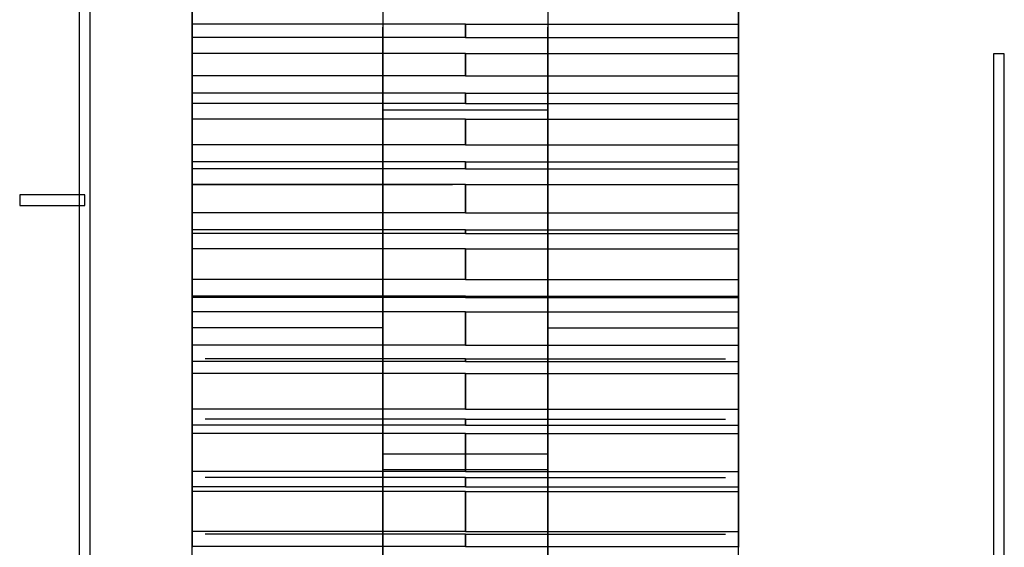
# Model space of a CAD drawing. Header units: millimetres. Extents: x -205 to 205, y -138 to 138.
# Tile 11 of 21: x -205 to -160, y 51 to 76. Entities that reach past the tile are written whole.
import ezdxf

# ---------------------------------------------------------------- set-up
doc = ezdxf.new("R2010")
doc.units = ezdxf.units.MM
doc.linetypes.add('ACAD_ISO02W100', pattern=[15, 12, -3])
doc.layers.add('不可见轮廓', color=7, linetype='ACAD_ISO02W100')
doc.layers.add('可见轮廓', color=7, linetype='Continuous')

msp = doc.modelspace()

# ---------------------------------------------------------------- linework, layer by layer
at = {"layer": '不可见轮廓'}
for p, q in [((-184.447, 75.446), (-197.047, 75.446)), ((-184.447, 75.446), (-171.847, 75.446)), ((-184.447, 74.83), (-197.047, 74.83)), ((-184.447, 74.83), (-171.847, 74.83)), ((-184.447, 74.097), (-197.047, 74.097)), ((-184.447, 74.097), (-171.847, 74.097)), ((-184.447, 73.06), (-197.047, 73.06)), ((-184.447, 73.06), (-171.847, 73.06)), ((-184.447, 72.259), (-197.047, 72.259)), ((-184.447, 72.259), (-171.847, 72.259)), ((-184.447, 71.789), (-197.047, 71.789)), ((-184.447, 71.789), (-171.847, 71.789)), ((-188.247, 71.493), (-180.647, 71.493)), ((-188.247, 71.493), (-180.647, 71.493)), ((-184.447, 71.061), (-197.047, 71.061)), ((-184.447, 71.061), (-171.847, 71.061)), ((-184.447, 69.891), (-197.047, 69.891)), ((-184.447, 69.891), (-171.847, 69.891)), ((-184.447, 69.099), (-197.047, 69.099)), ((-184.447, 69.099), (-171.847, 69.099)), ((-184.447, 68.777), (-197.047, 68.777)), ((-184.447, 68.777), (-171.847, 68.777)), ((-184.447, 68.057), (-197.047, 68.057)), ((-197.047, 68.051), (-171.847, 68.051)), ((-184.447, 68.057), (-171.847, 68.057)), ((-184.447, 66.759), (-197.047, 66.759)), ((-184.447, 66.759), (-171.847, 66.759)), ((-184.447, 65.977), (-197.047, 65.977)), ((-184.447, 65.977), (-171.847, 65.977)), ((-184.447, 65.805), (-197.047, 65.805)), ((-184.447, 65.805), (-197.047, 65.805)), ((-184.447, 65.805), (-171.847, 65.805)), ((-184.447, 65.805), (-171.847, 65.805)), ((-184.447, 65.097), (-197.047, 65.097)), ((-184.447, 65.097), (-171.847, 65.097)), ((-184.447, 63.676), (-197.047, 63.676)), ((-184.447, 63.676), (-171.847, 63.676)), ((-184.447, 62.908), (-197.047, 62.908)), ((-184.447, 62.885), (-197.047, 62.885)), ((-184.447, 62.885), (-197.047, 62.885)), ((-184.447, 62.908), (-171.847, 62.908)), ((-184.447, 62.885), (-171.847, 62.885)), ((-184.447, 62.885), (-171.847, 62.885)), ((-184.447, 62.192), (-197.047, 62.192)), ((-184.447, 62.192), (-171.847, 62.192)), ((-188.247, 61.451), (-197.047, 61.451)), ((-180.647, 61.451), (-171.847, 61.451)), ((-184.447, 60.653), (-197.047, 60.653)), ((-184.447, 60.653), (-171.847, 60.653)), ((-184.447, 60.029), (-197.047, 60.029)), ((-184.447, 60.029), (-197.047, 60.029)), ((-184.447, 60.029), (-171.847, 60.029)), ((-184.447, 60.029), (-171.847, 60.029)), ((-184.447, 59.902), (-197.047, 59.902)), ((-184.447, 59.902), (-171.847, 59.902)), ((-184.447, 59.353), (-197.047, 59.353)), ((-184.447, 59.353), (-171.847, 59.353)), ((-184.447, 57.702), (-197.047, 57.702)), ((-184.447, 57.702), (-171.847, 57.702)), ((-184.447, 57.248), (-197.047, 57.248)), ((-184.447, 57.248), (-197.047, 57.248)), ((-184.447, 57.248), (-171.847, 57.248)), ((-184.447, 57.248), (-171.847, 57.248)), ((-184.447, 56.972), (-197.047, 56.972)), ((-184.447, 56.972), (-171.847, 56.972)), ((-184.447, 56.592), (-197.047, 56.592)), ((-184.447, 56.592), (-171.847, 56.592)), ((-188.247, 55.656), (-180.647, 55.656)), ((-184.447, 54.836), (-197.047, 54.836)), ((-184.447, 54.553), (-197.047, 54.553)), ((-184.447, 54.553), (-197.047, 54.553)), ((-188.247, 54.934), (-180.647, 54.934)), ((-188.247, 54.934), (-180.647, 54.934)), ((-184.447, 54.836), (-171.847, 54.836)), ((-184.447, 54.553), (-171.847, 54.553)), ((-184.447, 54.553), (-171.847, 54.553)), ((-184.447, 54.129), (-197.047, 54.129)), ((-184.447, 54.129), (-171.847, 54.129)), ((-184.447, 53.919), (-197.047, 53.919)), ((-184.447, 53.919), (-171.847, 53.919)), ((-184.447, 52.066), (-197.047, 52.066)), ((-184.447, 51.955), (-197.047, 51.955)), ((-184.447, 51.955), (-197.047, 51.955)), ((-184.447, 52.066), (-171.847, 52.066)), ((-184.447, 51.955), (-171.847, 51.955)), ((-184.447, 51.955), (-171.847, 51.955)), ((-184.447, 51.384), (-197.047, 51.384)), ((-184.447, 51.384), (-171.847, 51.384))]:
    msp.add_line(p, q, dxfattribs=at)
for points, degree in [([(-197.047, 33.301), (-197.047, 34.448), (-197.047, 37.832), (-197.047, 43.282), (-197.047, 50.527), (-197.047, 59.201), (-197.047, 68.871), (-197.047, 79.051), (-197.047, 89.232), (-197.047, 98.901), (-197.047, 107.576), (-197.047, 114.82), (-197.047, 120.271), (-197.047, 123.654), (-197.047, 124.801)], 1), ([(-197.047, 124.801), (-197.047, 123.654), (-197.047, 120.271), (-197.047, 114.82), (-197.047, 107.576), (-197.047, 98.901), (-197.047, 89.232), (-197.047, 79.051), (-197.047, 68.871), (-197.047, 59.201), (-197.047, 50.527), (-197.047, 43.282), (-197.047, 37.832), (-197.047, 34.448), (-197.047, 33.301)], 1), ([(-188.247, 33.301), (-188.247, 34.448), (-188.247, 37.832), (-188.247, 43.282), (-188.247, 50.527), (-188.247, 59.201), (-188.247, 68.871), (-188.247, 79.051), (-188.247, 89.232), (-188.247, 98.901), (-188.247, 107.576), (-188.247, 114.82), (-188.247, 120.271), (-188.247, 123.654), (-188.247, 124.801)], 1), ([(-188.247, 124.801), (-188.247, 123.654), (-188.247, 120.271), (-188.247, 114.82), (-188.247, 107.576), (-188.247, 98.901), (-188.247, 89.232), (-188.247, 79.051), (-188.247, 68.871), (-188.247, 59.201), (-188.247, 50.527), (-188.247, 43.282), (-188.247, 37.832), (-188.247, 34.448), (-188.247, 33.301)], 1), ([(-180.647, 33.301), (-180.647, 34.448), (-180.647, 37.832), (-180.647, 43.282), (-180.647, 50.527), (-180.647, 59.201), (-180.647, 68.871), (-180.647, 79.051), (-180.647, 89.232), (-180.647, 98.901), (-180.647, 107.576), (-180.647, 114.82), (-180.647, 120.271), (-180.647, 123.654), (-180.647, 124.801)], 1), ([(-180.647, 124.801), (-180.647, 123.654), (-180.647, 120.271), (-180.647, 114.82), (-180.647, 107.576), (-180.647, 98.901), (-180.647, 89.232), (-180.647, 79.051), (-180.647, 68.871), (-180.647, 59.201), (-180.647, 50.527), (-180.647, 43.282), (-180.647, 37.832), (-180.647, 34.448), (-180.647, 33.301)], 1), ([(-171.847, 33.301), (-171.847, 34.448), (-171.847, 37.832), (-171.847, 43.282), (-171.847, 50.527), (-171.847, 59.201), (-171.847, 68.871), (-171.847, 79.051), (-171.847, 89.232), (-171.847, 98.901), (-171.847, 107.576), (-171.847, 114.82), (-171.847, 120.271), (-171.847, 123.654), (-171.847, 124.801)], 1), ([(-171.847, 124.801), (-171.847, 123.654), (-171.847, 120.271), (-171.847, 114.82), (-171.847, 107.576), (-171.847, 98.901), (-171.847, 89.232), (-171.847, 79.051), (-171.847, 68.871), (-171.847, 59.201), (-171.847, 50.527), (-171.847, 43.282), (-171.847, 37.832), (-171.847, 34.448), (-171.847, 33.301)], 1), ([(-197.047, 61.451), (-197.047, 61.892), (-197.047, 63.194), (-197.047, 65.291), (-197.047, 68.078), (-197.047, 71.415), (-197.047, 75.135), (-197.047, 79.051), (-197.047, 82.968), (-197.047, 86.688), (-197.047, 90.025), (-197.047, 92.811), (-197.047, 94.908), (-197.047, 96.21), (-197.047, 96.651)], 1), ([(-197.047, 96.651), (-197.047, 96.21), (-197.047, 94.908), (-197.047, 92.811), (-197.047, 90.025), (-197.047, 86.688), (-197.047, 82.968), (-197.047, 79.051), (-197.047, 75.135), (-197.047, 71.415), (-197.047, 68.078), (-197.047, 65.291), (-197.047, 63.194), (-197.047, 61.892), (-197.047, 61.451)], 1), ([(-188.247, 61.451), (-188.247, 61.892), (-188.247, 63.194), (-188.247, 65.291), (-188.247, 68.078), (-188.247, 71.415), (-188.247, 75.135), (-188.247, 79.051), (-188.247, 82.968), (-188.247, 86.688), (-188.247, 90.025), (-188.247, 92.811), (-188.247, 94.908), (-188.247, 96.21), (-188.247, 96.651)], 1), ([(-188.247, 96.651), (-188.247, 96.21), (-188.247, 94.908), (-188.247, 92.811), (-188.247, 90.025), (-188.247, 86.688), (-188.247, 82.968), (-188.247, 79.051), (-188.247, 75.135), (-188.247, 71.415), (-188.247, 68.078), (-188.247, 65.291), (-188.247, 63.194), (-188.247, 61.892), (-188.247, 61.451)], 1), ([(-180.647, 61.451), (-180.647, 61.892), (-180.647, 63.194), (-180.647, 65.291), (-180.647, 68.078), (-180.647, 71.415), (-180.647, 75.135), (-180.647, 79.051), (-180.647, 82.968), (-180.647, 86.688), (-180.647, 90.025), (-180.647, 92.811), (-180.647, 94.908), (-180.647, 96.21), (-180.647, 96.651)], 1), ([(-180.647, 96.651), (-180.647, 96.21), (-180.647, 94.908), (-180.647, 92.811), (-180.647, 90.025), (-180.647, 86.688), (-180.647, 82.968), (-180.647, 79.051), (-180.647, 75.135), (-180.647, 71.415), (-180.647, 68.078), (-180.647, 65.291), (-180.647, 63.194), (-180.647, 61.892), (-180.647, 61.451)], 1), ([(-171.847, 61.451), (-171.847, 61.892), (-171.847, 63.194), (-171.847, 65.291), (-171.847, 68.078), (-171.847, 71.415), (-171.847, 75.135), (-171.847, 79.051), (-171.847, 82.968), (-171.847, 86.688), (-171.847, 90.025), (-171.847, 92.811), (-171.847, 94.908), (-171.847, 96.21), (-171.847, 96.651)], 1), ([(-171.847, 96.651), (-171.847, 96.21), (-171.847, 94.908), (-171.847, 92.811), (-171.847, 90.025), (-171.847, 86.688), (-171.847, 82.968), (-171.847, 79.051), (-171.847, 75.135), (-171.847, 71.415), (-171.847, 68.078), (-171.847, 65.291), (-171.847, 63.194), (-171.847, 61.892), (-171.847, 61.451)], 1), ([(-197.047, 90.051), (-197.047, 89.775), (-197.047, 88.962), (-197.047, 87.651), (-197.047, 85.91), (-197.047, 83.824), (-197.047, 81.499), (-197.047, 79.051), (-197.047, 76.603), (-197.047, 74.278), (-197.047, 72.193), (-197.047, 70.451), (-197.047, 69.141), (-197.047, 68.327), (-197.047, 68.051)], 1), ([(-171.847, 90.051), (-171.847, 89.775), (-171.847, 88.962), (-171.847, 87.651), (-171.847, 85.91), (-171.847, 83.824), (-171.847, 81.499), (-171.847, 79.051), (-171.847, 76.603), (-171.847, 74.278), (-171.847, 72.193), (-171.847, 70.451), (-171.847, 69.141), (-171.847, 68.327), (-171.847, 68.051)], 1), ([(-197.047, 68.051), (-197.047, 68.12), (-197.047, 68.327), (-197.047, 68.668), (-197.047, 69.141), (-197.047, 69.737), (-197.047, 70.451), (-197.047, 71.273), (-197.047, 72.193), (-197.047, 73.199), (-197.047, 74.278), (-197.047, 75.418), (-197.047, 76.603), (-197.047, 77.82), (-197.047, 79.051)], 1), ([(-171.847, 68.051), (-171.847, 68.12), (-171.847, 68.327), (-171.847, 68.668), (-171.847, 69.141), (-171.847, 69.737), (-171.847, 70.451), (-171.847, 71.273), (-171.847, 72.193), (-171.847, 73.199), (-171.847, 74.278), (-171.847, 75.418), (-171.847, 76.603), (-171.847, 77.82), (-171.847, 79.051)], 1), ([(-197.047, 75.446), (-197.047, 76.252)], 1), ([(-171.847, 75.446), (-171.847, 76.252)], 1), ([(-197.047, 74.83), (-197.047, 74.976), (-197.047, 75.19), (-197.047, 75.446)], 3), ([(-184.447, 74.83), (-184.447, 74.976), (-184.447, 75.19), (-184.447, 75.446)], 3), ([(-171.847, 74.83), (-171.847, 74.976), (-171.847, 75.19), (-171.847, 75.446)], 3), ([(-197.047, 74.097), (-197.047, 74.83)], 1), ([(-171.847, 74.097), (-171.847, 74.83)], 1), ([(-197.047, 73.06), (-197.047, 73.453), (-197.047, 73.807), (-197.047, 74.097)], 3), ([(-184.447, 73.06), (-184.447, 73.453), (-184.447, 73.807), (-184.447, 74.097)], 3), ([(-171.847, 73.06), (-171.847, 73.453), (-171.847, 73.807), (-171.847, 74.097)], 3), ([(-197.047, 72.259), (-197.047, 73.06)], 1), ([(-171.847, 72.259), (-171.847, 73.06)], 1), ([(-197.047, 71.789), (-197.047, 71.885), (-197.047, 72.05), (-197.047, 72.259)], 3), ([(-184.447, 71.789), (-184.447, 71.885), (-184.447, 72.05), (-184.447, 72.259)], 3), ([(-171.847, 71.789), (-171.847, 71.885), (-171.847, 72.05), (-171.847, 72.259)], 3), ([(-197.047, 71.061), (-197.047, 71.789)], 1), ([(-171.847, 71.061), (-171.847, 71.789)], 1), ([(-188.247, 54.934), (-188.247, 55.142), (-188.247, 55.754), (-188.247, 56.741), (-188.247, 58.052), (-188.247, 59.621), (-188.247, 61.371), (-188.247, 63.214), (-188.247, 65.056), (-188.247, 66.806), (-188.247, 68.376), (-188.247, 69.687), (-188.247, 70.673), (-188.247, 71.286), (-188.247, 71.493)], 1), ([(-188.247, 71.493), (-188.247, 71.286), (-188.247, 70.673), (-188.247, 69.687), (-188.247, 68.376), (-188.247, 66.806), (-188.247, 65.056), (-188.247, 63.214), (-188.247, 61.371), (-188.247, 59.621), (-188.247, 58.052), (-188.247, 56.741), (-188.247, 55.754), (-188.247, 55.142), (-188.247, 54.934)], 1), ([(-188.247, 54.934), (-188.247, 55.142), (-188.247, 55.754), (-188.247, 56.741), (-188.247, 58.052), (-188.247, 59.621), (-188.247, 61.371), (-188.247, 63.214), (-188.247, 65.056), (-188.247, 66.806), (-188.247, 68.376), (-188.247, 69.687), (-188.247, 70.673), (-188.247, 71.286), (-188.247, 71.493)], 1), ([(-188.247, 71.493), (-188.247, 71.286), (-188.247, 70.673), (-188.247, 69.687), (-188.247, 68.376), (-188.247, 66.806), (-188.247, 65.056), (-188.247, 63.214), (-188.247, 61.371), (-188.247, 59.621), (-188.247, 58.052), (-188.247, 56.741), (-188.247, 55.754), (-188.247, 55.142), (-188.247, 54.934)], 1), ([(-180.647, 54.934), (-180.647, 55.142), (-180.647, 55.754), (-180.647, 56.741), (-180.647, 58.052), (-180.647, 59.621), (-180.647, 61.371), (-180.647, 63.214), (-180.647, 65.056), (-180.647, 66.806), (-180.647, 68.376), (-180.647, 69.687), (-180.647, 70.673), (-180.647, 71.286), (-180.647, 71.493)], 1), ([(-180.647, 71.493), (-180.647, 71.286), (-180.647, 70.673), (-180.647, 69.687), (-180.647, 68.376), (-180.647, 66.806), (-180.647, 65.056), (-180.647, 63.214), (-180.647, 61.371), (-180.647, 59.621), (-180.647, 58.052), (-180.647, 56.741), (-180.647, 55.754), (-180.647, 55.142), (-180.647, 54.934)], 1), ([(-180.647, 54.934), (-180.647, 55.142), (-180.647, 55.754), (-180.647, 56.741), (-180.647, 58.052), (-180.647, 59.621), (-180.647, 61.371), (-180.647, 63.214), (-180.647, 65.056), (-180.647, 66.806), (-180.647, 68.376), (-180.647, 69.687), (-180.647, 70.673), (-180.647, 71.286), (-180.647, 71.493)], 1), ([(-180.647, 71.493), (-180.647, 71.286), (-180.647, 70.673), (-180.647, 69.687), (-180.647, 68.376), (-180.647, 66.806), (-180.647, 65.056), (-180.647, 63.214), (-180.647, 61.371), (-180.647, 59.621), (-180.647, 58.052), (-180.647, 56.741), (-180.647, 55.754), (-180.647, 55.142), (-180.647, 54.934)], 1), ([(-197.047, 69.891), (-197.047, 70.327), (-197.047, 70.726), (-197.047, 71.061)], 3), ([(-184.447, 69.891), (-184.447, 70.327), (-184.447, 70.726), (-184.447, 71.061)], 3), ([(-171.847, 69.891), (-171.847, 70.327), (-171.847, 70.726), (-171.847, 71.061)], 3), ([(-197.047, 69.099), (-197.047, 69.891)], 1), ([(-171.847, 69.099), (-171.847, 69.891)], 1), ([(-197.047, 68.777), (-197.047, 68.823), (-197.047, 68.938), (-197.047, 69.099)], 3), ([(-184.447, 68.777), (-184.447, 68.823), (-184.447, 68.938), (-184.447, 69.099)], 3), ([(-171.847, 68.777), (-171.847, 68.823), (-171.847, 68.938), (-171.847, 69.099)], 3), ([(-197.047, 68.057), (-197.047, 68.777)], 1), ([(-171.847, 68.057), (-171.847, 68.777)], 1), ([(-197.047, 66.759), (-197.047, 67.236), (-197.047, 67.677), (-197.047, 68.057)], 3), ([(-184.447, 66.759), (-184.447, 67.236), (-184.447, 67.677), (-184.447, 68.057)], 3), ([(-171.847, 66.759), (-171.847, 67.236), (-171.847, 67.677), (-171.847, 68.057)], 3), ([(-197.047, 65.977), (-197.047, 66.759)], 1), ([(-171.847, 65.977), (-171.847, 66.759)], 1), ([(-197.047, 65.804), (-197.047, 65.805), (-197.047, 65.87), (-197.047, 65.977)], 3), ([(-184.447, 65.804), (-184.447, 65.805), (-184.447, 65.87), (-184.447, 65.977)], 3), ([(-171.847, 65.804), (-171.847, 65.805), (-171.847, 65.87), (-171.847, 65.977)], 3), ([(-197.047, 65.805), (-197.047, 65.804)], 1), ([(-197.047, 65.097), (-197.047, 65.805)], 1), ([(-197.047, 65.805), (-197.047, 65.804)], 1), ([(-184.447, 65.804), (-197.047, 65.804)], 1), ([(-184.447, 65.805), (-184.447, 65.804)], 1), ([(-184.447, 65.804), (-171.847, 65.804)], 1), ([(-171.847, 65.805), (-171.847, 65.804)], 1), ([(-171.847, 65.097), (-171.847, 65.805)], 1), ([(-171.847, 65.805), (-171.847, 65.804)], 1), ([(-197.047, 63.676), (-197.047, 64.192), (-197.047, 64.673), (-197.047, 65.097)], 3), ([(-184.447, 63.676), (-184.447, 64.192), (-184.447, 64.673), (-184.447, 65.097)], 3), ([(-171.847, 63.676), (-171.847, 64.192), (-171.847, 64.673), (-171.847, 65.097)], 3), ([(-197.047, 62.908), (-197.047, 63.676)], 1), ([(-171.847, 62.908), (-171.847, 63.676)], 1), ([(-197.047, 62.852), (-197.047, 62.853), (-197.047, 62.908)], 2), ([(-197.047, 62.885), (-197.047, 62.852)], 1), ([(-197.047, 62.852), (-197.047, 62.852), (-197.047, 62.885)], 2), ([(-197.047, 62.192), (-197.047, 62.885)], 1), ([(-197.047, 62.885), (-197.047, 62.852), (-197.047, 62.852)], 2), ([(-184.447, 62.852), (-197.047, 62.852)], 1), ([(-184.447, 62.852), (-184.447, 62.853), (-184.447, 62.908)], 2), ([(-184.447, 62.852), (-184.447, 62.852), (-184.447, 62.885)], 2), ([(-184.447, 62.885), (-184.447, 62.852), (-184.447, 62.852)], 2), ([(-184.447, 62.852), (-171.847, 62.852)], 1), ([(-171.847, 62.852), (-171.847, 62.853), (-171.847, 62.908)], 2), ([(-171.847, 62.885), (-171.847, 62.852)], 1), ([(-171.847, 62.852), (-171.847, 62.852), (-171.847, 62.885)], 2), ([(-171.847, 62.192), (-171.847, 62.885)], 1), ([(-171.847, 62.885), (-171.847, 62.852), (-171.847, 62.852)], 2), ([(-197.047, 60.653), (-197.047, 61.206), (-197.047, 61.726), (-197.047, 62.192)], 3), ([(-184.447, 60.653), (-184.447, 61.206), (-184.447, 61.726), (-184.447, 62.192)], 3), ([(-171.847, 60.653), (-171.847, 61.206), (-171.847, 61.726), (-171.847, 62.192)], 3), ([(-197.047, 59.902), (-197.047, 60.653)], 1), ([(-171.847, 59.902), (-171.847, 60.653)], 1), ([(-197.047, 60.029), (-197.047, 59.9)], 1), ([(-197.047, 59.9), (-197.047, 59.896), (-197.047, 60.029)], 2), ([(-197.047, 59.353), (-197.047, 60.029)], 1), ([(-197.047, 60.029), (-197.047, 59.896), (-197.047, 59.9)], 2), ([(-184.447, 59.9), (-184.447, 59.896), (-184.447, 60.029)], 2), ([(-184.447, 60.029), (-184.447, 59.896), (-184.447, 59.9)], 2), ([(-171.847, 60.029), (-171.847, 59.9)], 1), ([(-171.847, 59.9), (-171.847, 59.896), (-171.847, 60.029)], 2), ([(-171.847, 59.353), (-171.847, 60.029)], 1), ([(-171.847, 60.029), (-171.847, 59.896), (-171.847, 59.9)], 2), ([(-197.047, 59.9), (-197.047, 59.902)], 1), ([(-184.447, 59.9), (-197.047, 59.9)], 1), ([(-184.447, 59.9), (-184.447, 59.902)], 1), ([(-184.447, 59.9), (-171.847, 59.9)], 1), ([(-171.847, 59.9), (-171.847, 59.902)], 1), ([(-197.047, 57.702), (-197.047, 58.29), (-197.047, 58.848), (-197.047, 59.353)], 3), ([(-184.447, 57.702), (-184.447, 58.29), (-184.447, 58.848), (-184.447, 59.353)], 3), ([(-171.847, 57.702), (-171.847, 58.29), (-171.847, 58.848), (-171.847, 59.353)], 3), ([(-197.047, 56.972), (-197.047, 57.702)], 1), ([(-171.847, 56.972), (-171.847, 57.702)], 1), ([(-197.047, 57.248), (-197.047, 56.972)], 1), ([(-197.047, 56.972), (-197.047, 57.011), (-197.047, 57.095), (-197.047, 57.248)], 3), ([(-197.047, 56.592), (-197.047, 57.248)], 1), ([(-197.047, 57.248), (-197.047, 57.095), (-197.047, 57.011), (-197.047, 56.972)], 3), ([(-184.447, 56.972), (-184.447, 57.011), (-184.447, 57.095), (-184.447, 57.248)], 3), ([(-184.447, 57.248), (-184.447, 57.095), (-184.447, 57.011), (-184.447, 56.972)], 3), ([(-171.847, 57.248), (-171.847, 56.972)], 1), ([(-171.847, 56.972), (-171.847, 57.011), (-171.847, 57.095), (-171.847, 57.248)], 3), ([(-171.847, 56.592), (-171.847, 57.248)], 1), ([(-171.847, 57.248), (-171.847, 57.095), (-171.847, 57.011), (-171.847, 56.972)], 3), ([(-197.047, 54.836), (-197.047, 55.457), (-197.047, 56.049), (-197.047, 56.592)], 3), ([(-184.447, 54.836), (-184.447, 55.457), (-184.447, 56.049), (-184.447, 56.592)], 3), ([(-171.847, 54.836), (-171.847, 55.457), (-171.847, 56.049), (-171.847, 56.592)], 3), ([(-188.247, 39.097), (-188.247, 39.304), (-188.247, 39.917), (-188.247, 40.903), (-188.247, 42.214), (-188.247, 43.784), (-188.247, 45.534), (-188.247, 47.376), (-188.247, 49.219), (-188.247, 50.968), (-188.247, 52.538), (-188.247, 53.849), (-188.247, 54.836), (-188.247, 55.448), (-188.247, 55.656)], 1), ([(-188.247, 55.656), (-188.247, 55.448), (-188.247, 54.836), (-188.247, 53.849), (-188.247, 52.538), (-188.247, 50.968), (-188.247, 49.219), (-188.247, 47.376), (-188.247, 45.534), (-188.247, 43.784), (-188.247, 42.214), (-188.247, 40.903), (-188.247, 39.917), (-188.247, 39.304), (-188.247, 39.097)], 1), ([(-180.647, 39.097), (-180.647, 39.304), (-180.647, 39.917), (-180.647, 40.903), (-180.647, 42.214), (-180.647, 43.784), (-180.647, 45.534), (-180.647, 47.376), (-180.647, 49.219), (-180.647, 50.968), (-180.647, 52.538), (-180.647, 53.849), (-180.647, 54.836), (-180.647, 55.448), (-180.647, 55.656)], 1), ([(-180.647, 55.656), (-180.647, 55.448), (-180.647, 54.836), (-180.647, 53.849), (-180.647, 52.538), (-180.647, 50.968), (-180.647, 49.219), (-180.647, 47.376), (-180.647, 45.534), (-180.647, 43.784), (-180.647, 42.214), (-180.647, 40.903), (-180.647, 39.917), (-180.647, 39.304), (-180.647, 39.097)], 1), ([(-197.047, 54.129), (-197.047, 54.836)], 1), ([(-197.047, 54.553), (-197.047, 54.129)], 1), ([(-197.047, 54.129), (-197.047, 54.218), (-197.047, 54.352), (-197.047, 54.553)], 3), ([(-197.047, 53.919), (-197.047, 54.553)], 1), ([(-197.047, 54.553), (-197.047, 54.352), (-197.047, 54.218), (-197.047, 54.129)], 3), ([(-184.447, 54.129), (-184.447, 54.218), (-184.447, 54.352), (-184.447, 54.553)], 3), ([(-184.447, 54.553), (-184.447, 54.352), (-184.447, 54.218), (-184.447, 54.129)], 3), ([(-171.847, 54.129), (-171.847, 54.836)], 1), ([(-171.847, 54.553), (-171.847, 54.129)], 1), ([(-171.847, 54.129), (-171.847, 54.218), (-171.847, 54.352), (-171.847, 54.553)], 3), ([(-171.847, 53.919), (-171.847, 54.553)], 1), ([(-171.847, 54.553), (-171.847, 54.352), (-171.847, 54.218), (-171.847, 54.129)], 3), ([(-197.047, 52.066), (-197.047, 52.716), (-197.047, 53.341), (-197.047, 53.919)], 3), ([(-184.447, 52.066), (-184.447, 52.716), (-184.447, 53.341), (-184.447, 53.919)], 3), ([(-171.847, 52.066), (-171.847, 52.716), (-171.847, 53.341), (-171.847, 53.919)], 3), ([(-197.047, 51.384), (-197.047, 52.066)], 1), ([(-197.047, 51.955), (-197.047, 51.384)], 1), ([(-197.047, 51.384), (-197.047, 51.522), (-197.047, 51.706), (-197.047, 51.955)], 3), ([(-197.047, 51.346), (-197.047, 51.955)], 1), ([(-197.047, 51.955), (-197.047, 51.706), (-197.047, 51.522), (-197.047, 51.384)], 3), ([(-184.447, 51.384), (-184.447, 51.522), (-184.447, 51.706), (-184.447, 51.955)], 3), ([(-184.447, 51.955), (-184.447, 51.706), (-184.447, 51.522), (-184.447, 51.384)], 3), ([(-171.847, 51.384), (-171.847, 52.066)], 1), ([(-171.847, 51.955), (-171.847, 51.384)], 1), ([(-171.847, 51.384), (-171.847, 51.522), (-171.847, 51.706), (-171.847, 51.955)], 3), ([(-171.847, 51.346), (-171.847, 51.955)], 1), ([(-171.847, 51.955), (-171.847, 51.706), (-171.847, 51.522), (-171.847, 51.384)], 3)]:
    msp.add_open_spline(points, degree=degree, dxfattribs=at)
at = {"layer": '可见轮廓'}
for p, q in [((-202.25, 134.917), (-202.25, -134.917)), ((-201.75, -134.417), (-201.75, 134.417)), ((-184.447, 75.446), (-197.047, 75.446)), ((-184.447, 75.446), (-171.847, 75.446)), ((-184.447, 74.83), (-197.047, 74.83)), ((-184.447, 74.83), (-171.847, 74.83)), ((-184.447, 74.097), (-197.047, 74.097)), ((-184.447, 74.097), (-171.847, 74.097)), ((-159.597, 74.078), (-160.097, 74.078)), ((-160.097, 74.078), (-160.097, 30.77)), ((-159.597, 30.77), (-159.597, 74.078)), ((-184.447, 73.06), (-197.047, 73.06)), ((-184.447, 73.06), (-171.847, 73.06)), ((-184.447, 72.259), (-197.047, 72.259)), ((-184.447, 72.259), (-171.847, 72.259)), ((-184.447, 71.789), (-197.047, 71.789)), ((-184.447, 71.789), (-171.847, 71.789)), ((-184.447, 71.061), (-197.047, 71.061)), ((-184.447, 71.061), (-171.847, 71.061)), ((-184.447, 69.891), (-197.047, 69.891)), ((-184.447, 69.891), (-171.847, 69.891)), ((-184.447, 69.099), (-197.047, 69.099)), ((-184.447, 69.099), (-171.847, 69.099)), ((-184.447, 68.777), (-197.047, 68.777)), ((-184.447, 68.777), (-171.847, 68.777)), ((-184.447, 68.057), (-197.047, 68.057)), ((-184.447, 68.057), (-171.847, 68.057)), ((-202, 67.583), (-205, 67.583)), ((-205, 67.583), (-205, 67.083)), ((-202, 67.083), (-202, 67.583)), ((-205, 67.083), (-202, 67.083)), ((-184.447, 66.759), (-197.047, 66.759)), ((-184.447, 66.759), (-171.847, 66.759)), ((-184.447, 65.977), (-197.047, 65.977)), ((-184.447, 65.977), (-171.847, 65.977)), ((-184.447, 65.097), (-197.047, 65.097)), ((-184.447, 65.097), (-171.847, 65.097)), ((-184.447, 63.676), (-197.047, 63.676)), ((-184.447, 63.676), (-171.847, 63.676)), ((-184.447, 62.908), (-197.047, 62.908)), ((-184.447, 62.908), (-171.847, 62.908)), ((-184.447, 62.192), (-197.047, 62.192)), ((-184.447, 62.192), (-171.847, 62.192)), ((-184.447, 60.653), (-197.047, 60.653)), ((-184.447, 60.653), (-171.847, 60.653)), ((-184.447, 59.902), (-197.047, 59.902)), ((-184.447, 59.902), (-171.847, 59.902)), ((-184.447, 59.353), (-197.047, 59.353)), ((-184.447, 59.353), (-171.847, 59.353)), ((-184.447, 57.702), (-197.047, 57.702)), ((-184.447, 57.702), (-171.847, 57.702)), ((-184.447, 56.972), (-197.047, 56.972)), ((-184.447, 56.972), (-171.847, 56.972)), ((-184.447, 56.592), (-197.047, 56.592)), ((-184.447, 56.592), (-171.847, 56.592)), ((-184.447, 54.836), (-197.047, 54.836)), ((-184.447, 54.836), (-171.847, 54.836)), ((-184.447, 54.129), (-197.047, 54.129)), ((-184.447, 54.129), (-171.847, 54.129)), ((-184.447, 53.919), (-197.047, 53.919)), ((-184.447, 53.919), (-171.847, 53.919)), ((-184.447, 52.066), (-197.047, 52.066)), ((-184.447, 52.066), (-171.847, 52.066)), ((-184.447, 51.384), (-197.047, 51.384)), ((-184.447, 51.384), (-171.847, 51.384))]:
    msp.add_line(p, q, dxfattribs=at)
for points, degree in [([(-197.047, 76.252), (-197.047, 75.446)], 1), ([(-171.847, 76.252), (-171.847, 75.446)], 1), ([(-197.047, 75.446), (-197.047, 75.19), (-197.047, 74.976), (-197.047, 74.83)], 3), ([(-184.447, 75.446), (-184.447, 75.19), (-184.447, 74.976), (-184.447, 74.83)], 3), ([(-171.847, 75.446), (-171.847, 75.19), (-171.847, 74.976), (-171.847, 74.83)], 3), ([(-197.047, 74.83), (-197.047, 74.097)], 1), ([(-171.847, 74.83), (-171.847, 74.097)], 1), ([(-197.047, 74.097), (-197.047, 73.807), (-197.047, 73.453), (-197.047, 73.06)], 3), ([(-184.447, 74.097), (-184.447, 73.807), (-184.447, 73.453), (-184.447, 73.06)], 3), ([(-171.847, 74.097), (-171.847, 73.807), (-171.847, 73.453), (-171.847, 73.06)], 3), ([(-197.047, 73.06), (-197.047, 72.259)], 1), ([(-171.847, 73.06), (-171.847, 72.259)], 1), ([(-197.047, 72.259), (-197.047, 72.05), (-197.047, 71.885), (-197.047, 71.789)], 3), ([(-184.447, 72.259), (-184.447, 72.05), (-184.447, 71.885), (-184.447, 71.789)], 3), ([(-171.847, 72.259), (-171.847, 72.05), (-171.847, 71.885), (-171.847, 71.789)], 3), ([(-197.047, 71.789), (-197.047, 71.061)], 1), ([(-171.847, 71.789), (-171.847, 71.061)], 1), ([(-197.047, 71.061), (-197.047, 70.726), (-197.047, 70.327), (-197.047, 69.891)], 3), ([(-184.447, 71.061), (-184.447, 70.726), (-184.447, 70.327), (-184.447, 69.891)], 3), ([(-171.847, 71.061), (-171.847, 70.726), (-171.847, 70.327), (-171.847, 69.891)], 3), ([(-197.047, 69.891), (-197.047, 69.099)], 1), ([(-171.847, 69.891), (-171.847, 69.099)], 1), ([(-197.047, 69.099), (-197.047, 68.938), (-197.047, 68.823), (-197.047, 68.777)], 3), ([(-184.447, 69.099), (-184.447, 68.938), (-184.447, 68.823), (-184.447, 68.777)], 3), ([(-171.847, 69.099), (-171.847, 68.938), (-171.847, 68.823), (-171.847, 68.777)], 3), ([(-197.047, 68.777), (-197.047, 68.057)], 1), ([(-171.847, 68.777), (-171.847, 68.057)], 1), ([(-197.047, 68.057), (-197.047, 67.677), (-197.047, 67.236), (-197.047, 66.759)], 3), ([(-184.447, 68.057), (-184.447, 67.677), (-184.447, 67.236), (-184.447, 66.759)], 3), ([(-171.847, 68.057), (-171.847, 67.677), (-171.847, 67.236), (-171.847, 66.759)], 3), ([(-197.047, 66.759), (-197.047, 65.977)], 1), ([(-171.847, 66.759), (-171.847, 65.977)], 1), ([(-197.047, 65.977), (-197.047, 65.87), (-197.047, 65.805), (-197.047, 65.804)], 3), ([(-184.447, 65.977), (-184.447, 65.87), (-184.447, 65.805), (-184.447, 65.804)], 3), ([(-171.847, 65.977), (-171.847, 65.87), (-171.847, 65.805), (-171.847, 65.804)], 3), ([(-197.047, 65.804), (-197.047, 65.805)], 1), ([(-197.047, 65.804), (-197.047, 65.097)], 1), ([(-184.447, 65.804), (-197.047, 65.804)], 1), ([(-184.447, 65.804), (-184.447, 65.805)], 1), ([(-184.447, 65.804), (-171.847, 65.804)], 1), ([(-171.847, 65.804), (-171.847, 65.805)], 1), ([(-171.847, 65.804), (-171.847, 65.097)], 1), ([(-197.047, 65.097), (-197.047, 64.673), (-197.047, 64.192), (-197.047, 63.676)], 3), ([(-184.447, 65.097), (-184.447, 64.673), (-184.447, 64.192), (-184.447, 63.676)], 3), ([(-171.847, 65.097), (-171.847, 64.673), (-171.847, 64.192), (-171.847, 63.676)], 3), ([(-197.047, 63.676), (-197.047, 62.908)], 1), ([(-171.847, 63.676), (-171.847, 62.908)], 1), ([(-197.047, 62.908), (-197.047, 62.853), (-197.047, 62.852)], 2), ([(-197.047, 62.852), (-197.047, 62.192)], 1), ([(-184.447, 62.852), (-197.047, 62.852)], 1), ([(-184.447, 62.908), (-184.447, 62.853), (-184.447, 62.852)], 2), ([(-184.447, 62.852), (-171.847, 62.852)], 1), ([(-171.847, 62.908), (-171.847, 62.853), (-171.847, 62.852)], 2), ([(-171.847, 62.852), (-171.847, 62.192)], 1), ([(-197.047, 62.192), (-197.047, 61.726), (-197.047, 61.206), (-197.047, 60.653)], 3), ([(-184.447, 62.192), (-184.447, 61.726), (-184.447, 61.206), (-184.447, 60.653)], 3), ([(-171.847, 62.192), (-171.847, 61.726), (-171.847, 61.206), (-171.847, 60.653)], 3), ([(-197.047, 60.653), (-197.047, 59.902)], 1), ([(-171.847, 60.653), (-171.847, 59.902)], 1), ([(-197.047, 59.902), (-197.047, 59.9)], 1), ([(-197.047, 59.9), (-197.047, 59.353)], 1), ([(-184.447, 59.9), (-197.047, 59.9)], 1), ([(-184.447, 59.902), (-184.447, 59.9)], 1), ([(-184.447, 59.9), (-171.847, 59.9)], 1), ([(-171.847, 59.902), (-171.847, 59.9)], 1), ([(-171.847, 59.9), (-171.847, 59.353)], 1), ([(-197.047, 59.353), (-197.047, 58.848), (-197.047, 58.29), (-197.047, 57.702)], 3), ([(-184.447, 59.353), (-184.447, 58.848), (-184.447, 58.29), (-184.447, 57.702)], 3), ([(-171.847, 59.353), (-171.847, 58.848), (-171.847, 58.29), (-171.847, 57.702)], 3), ([(-197.047, 57.702), (-197.047, 56.972)], 1), ([(-171.847, 57.702), (-171.847, 56.972)], 1), ([(-197.047, 56.972), (-197.047, 56.592)], 1), ([(-171.847, 56.972), (-171.847, 56.592)], 1), ([(-197.047, 56.592), (-197.047, 56.049), (-197.047, 55.457), (-197.047, 54.836)], 3), ([(-184.447, 56.592), (-184.447, 56.049), (-184.447, 55.457), (-184.447, 54.836)], 3), ([(-171.847, 56.592), (-171.847, 56.049), (-171.847, 55.457), (-171.847, 54.836)], 3), ([(-197.047, 54.836), (-197.047, 54.129)], 1), ([(-171.847, 54.836), (-171.847, 54.129)], 1), ([(-197.047, 54.129), (-197.047, 53.919)], 1), ([(-171.847, 54.129), (-171.847, 53.919)], 1), ([(-197.047, 53.919), (-197.047, 53.341), (-197.047, 52.716), (-197.047, 52.066)], 3), ([(-184.447, 53.919), (-184.447, 53.341), (-184.447, 52.716), (-184.447, 52.066)], 3), ([(-171.847, 53.919), (-171.847, 53.341), (-171.847, 52.716), (-171.847, 52.066)], 3), ([(-197.047, 52.066), (-197.047, 51.384)], 1), ([(-171.847, 52.066), (-171.847, 51.384)], 1), ([(-197.047, 51.384), (-197.047, 51.346)], 1), ([(-171.847, 51.384), (-171.847, 51.346)], 1)]:
    msp.add_open_spline(points, degree=degree, dxfattribs=at)

doc.saveas('drawing.dxf')
